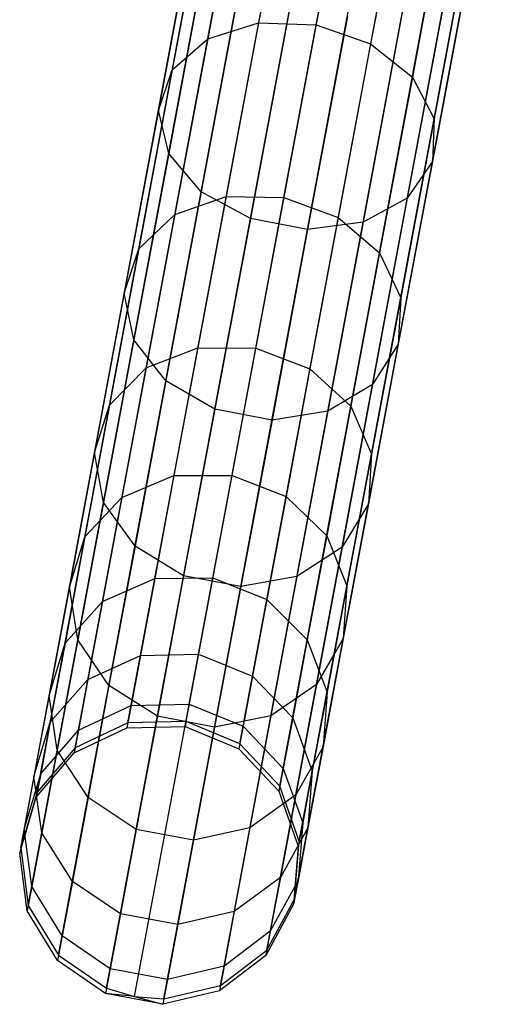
# Model space of a CAD drawing. Extents: x -189 to 189, y -189 to 189.
# Tile 53 of 256: x -35.6 to -32.19, y -186.27 to -179.25. Entities that reach past the tile are written whole.
import ezdxf

# ---------------------------------------------------------------- set-up
doc = ezdxf.new("R2010")
doc.units = 0
doc.header["$LTSCALE"] = 25.4
doc.layers.get('0').update_dxf_attribs({"linetype": 'CONTINUOUS'})

# ---------------------------------------------------------------- blocks, each defined once
blk = doc.blocks.new('CAMELEON-KENAI-C-12244_STL')
at = {"color": 0}
for p, q in [((-34.8263, -184.2637, -30.8314), (-33.4129, -176.7027, -140.8314)), ((-34.8263, -184.2637, -30.8314), (-33.4129, -176.7027, -140.8314)), ((-34.4107, -184.2536, -30.8254), (-32.9973, -176.6927, -140.8254)), ((-34.4107, -184.2536, -30.8254), (-32.9973, -176.6927, -140.8254)), ((-34.0267, -184.4132, -30.8314), (-32.6133, -176.8522, -140.8314)), ((-34.0267, -184.4132, -30.8314), (-32.6133, -176.8522, -140.8314)), ((-35.2018, -184.4415, -30.8485), (-33.7884, -176.8806, -140.8484)), ((-35.2018, -184.4415, -30.8485), (-33.7884, -176.8806, -140.8484)), ((-33.7408, -184.7146, -30.8485), (-32.3274, -177.1537, -140.8484)), ((-33.7408, -184.7146, -30.8485), (-32.3274, -177.1537, -140.8484)), ((-35.4722, -184.7565, -30.8736), (-34.0588, -177.1955, -140.8736)), ((-35.4722, -184.7565, -30.8736), (-34.0588, -177.1955, -140.8736)), ((-33.6025, -185.106, -30.8736), (-32.1891, -177.545, -140.8736)), ((-33.6025, -185.106, -30.8736), (-32.1891, -177.545, -140.8736)), ((-35.5907, -185.154, -30.9024), (-34.1773, -177.593, -140.9024)), ((-35.5907, -185.154, -30.9024), (-34.1773, -177.593, -140.9024)), ((-33.6344, -177.8874, -15.1226), (-33.8927, -179.2692, -16.4831)), ((-33.6344, -177.8874, -15.1226), (-33.8927, -179.2692, -16.4831)), ((-33.4813, -179.2818, -16.542), (-33.2242, -177.9063, -15.1878)), ((-33.4813, -179.2818, -16.542), (-33.2242, -177.9063, -15.1878)), ((-33.9946, -177.9836, -14.9385), (-34.2562, -179.3831, -16.3164)), ((-33.9946, -177.9836, -14.9385), (-34.2562, -179.3831, -16.3164)), ((-33.6356, -185.5195, -30.9024), (-32.2222, -177.9585, -140.9024)), ((-33.6356, -185.5195, -30.9024), (-32.2222, -177.9585, -140.9024)), ((-35.5369, -185.5654, -30.93), (-34.1235, -178.0044, -140.93)), ((-35.5369, -185.5654, -30.93), (-34.1235, -178.0044, -140.93)), ((-32.8348, -178.0369, -15.1226), (-33.0931, -179.4187, -16.4831)), ((-32.8348, -178.0369, -15.1226), (-33.0931, -179.4187, -16.4831)), ((-34.2425, -178.1782, -14.6672), (-34.509, -179.6038, -16.0708)), ((-34.2425, -178.1782, -14.6672), (-34.509, -179.6038, -16.0708)), ((-32.5336, -178.2567, -14.9385), (-32.7953, -179.6562, -16.3164)), ((-32.5336, -178.2567, -14.9385), (-32.7953, -179.6562, -16.3164)), ((-33.8344, -185.8837, -30.93), (-32.421, -178.3227, -140.93)), ((-33.8344, -185.8837, -30.93), (-32.421, -178.3227, -140.93)), ((-35.3201, -185.9195, -30.9516), (-33.9067, -178.3586, -140.9516)), ((-35.3201, -185.9195, -30.9516), (-33.9067, -178.3586, -140.9516)), ((-34.3352, -178.4376, -14.3557), (-34.6073, -179.8931, -15.7887)), ((-34.3352, -178.4376, -14.3557), (-34.6073, -179.8931, -15.7887)), ((-32.3728, -178.5277, -14.6672), (-32.6393, -179.9533, -16.0708)), ((-32.3728, -178.5277, -14.6672), (-32.6393, -179.9533, -16.0708)), ((-34.9777, -186.1552, -30.9634), (-33.5643, -178.5942, -140.9634)), ((-34.9777, -186.1552, -30.9634), (-33.5643, -178.5942, -140.9634)), ((-34.1645, -186.1355, -30.9516), (-32.7511, -178.5746, -140.9516)), ((-34.1645, -186.1355, -30.9516), (-32.7511, -178.5746, -140.9516)), ((-34.7773, -186.2148, -30.9649), (-33.3639, -178.6538, -140.9649)), ((-34.7773, -186.2148, -30.9649), (-33.3639, -178.6538, -140.9649)), ((-34.5689, -186.2316, -30.9634), (-33.1555, -178.6706, -140.9634)), ((-34.5689, -186.2316, -30.9634), (-33.1555, -178.6706, -140.9634)), ((-34.2567, -178.7169, -14.0578), (-34.5341, -180.201, -15.519)), ((-34.2567, -178.7169, -14.0578), (-34.5341, -180.201, -15.519)), ((-32.38, -178.8031, -14.3557), (-32.6521, -180.2586, -15.7887)), ((-32.38, -178.8031, -14.3557), (-32.6521, -180.2586, -15.7887)), ((-34.0206, -178.9678, -13.8251), (-34.3022, -180.4743, -15.3083)), ((-34.0206, -178.9678, -13.8251), (-34.3022, -180.4743, -15.3083)), ((-32.5541, -179.0351, -14.0578), (-32.8316, -180.5193, -15.519)), ((-32.5541, -179.0351, -14.0578), (-32.8316, -180.5193, -15.519)), ((-33.6676, -179.1469, -13.6976), (-33.9515, -180.6657, -15.1929)), ((-33.6676, -179.1469, -13.6976), (-33.9515, -180.6657, -15.1929)), ((-32.865, -179.1838, -13.8251), (-33.1466, -180.6903, -15.3083)), ((-32.865, -179.1838, -13.8251), (-33.1466, -180.6903, -15.3083)), ((-33.2588, -179.2233, -13.6976), (-33.5427, -180.7421, -15.1929)), ((-33.2588, -179.2233, -13.6976), (-33.5427, -180.7421, -15.1929)), ((-34.2562, -179.3831, -16.3164), (-33.8927, -179.2692, -16.4831)), ((-34.2562, -179.3831, -16.3164), (-33.8927, -179.2692, -16.4831)), ((-33.8927, -179.2692, -16.4831), (-34.1241, -180.5068, -17.9803)), ((-33.8927, -179.2692, -16.4831), (-34.1241, -180.5068, -17.9803)), ((-33.8927, -179.2692, -16.4831), (-33.4813, -179.2818, -16.542)), ((-33.8927, -179.2692, -16.4831), (-33.4813, -179.2818, -16.542)), ((-33.7116, -180.5138, -18.0324), (-33.4813, -179.2818, -16.542)), ((-33.7116, -180.5138, -18.0324), (-33.4813, -179.2818, -16.542)), ((-33.4813, -179.2818, -16.542), (-33.0931, -179.4187, -16.4831)), ((-33.4813, -179.2818, -16.542), (-33.0931, -179.4187, -16.4831)), ((-34.509, -179.6038, -16.0708), (-34.2562, -179.3831, -16.3164)), ((-34.509, -179.6038, -16.0708), (-34.2562, -179.3831, -16.3164)), ((-34.2562, -179.3831, -16.3164), (-34.4906, -180.6366, -17.8327)), ((-34.2562, -179.3831, -16.3164), (-34.4906, -180.6366, -17.8327)), ((-33.0931, -179.4187, -16.4831), (-33.3244, -180.6563, -17.9803)), ((-33.0931, -179.4187, -16.4831), (-33.3244, -180.6563, -17.9803)), ((-33.0931, -179.4187, -16.4831), (-32.7953, -179.6562, -16.3164)), ((-33.0931, -179.4187, -16.4831), (-32.7953, -179.6562, -16.3164)), ((-34.509, -179.6038, -16.0708), (-34.7477, -180.8806, -17.6154)), ((-34.509, -179.6038, -16.0708), (-34.7477, -180.8806, -17.6154)), ((-34.6073, -179.8931, -15.7887), (-34.509, -179.6038, -16.0708)), ((-34.6073, -179.8931, -15.7887), (-34.509, -179.6038, -16.0708)), ((-32.7953, -179.6562, -16.3164), (-33.0296, -180.9097, -17.8327)), ((-32.7953, -179.6562, -16.3164), (-33.0296, -180.9097, -17.8327)), ((-32.7953, -179.6562, -16.3164), (-32.6393, -179.9533, -16.0708)), ((-32.7953, -179.6562, -16.3164), (-32.6393, -179.9533, -16.0708)), ((-34.6073, -179.8931, -15.7887), (-34.851, -181.1967, -17.3658)), ((-34.6073, -179.8931, -15.7887), (-34.851, -181.1967, -17.3658)), ((-34.5341, -180.201, -15.519), (-34.6073, -179.8931, -15.7887)), ((-34.5341, -180.201, -15.519), (-34.6073, -179.8931, -15.7887)), ((-32.6393, -179.9533, -16.0708), (-32.878, -181.2301, -17.6154)), ((-32.6393, -179.9533, -16.0708), (-32.878, -181.2301, -17.6154)), ((-32.6393, -179.9533, -16.0708), (-32.6521, -180.2586, -15.7887)), ((-32.6393, -179.9533, -16.0708), (-32.6521, -180.2586, -15.7887)), ((-34.5341, -180.201, -15.519), (-34.7826, -181.5303, -17.1271)), ((-34.5341, -180.201, -15.519), (-34.7826, -181.5303, -17.1271)), ((-34.3022, -180.4743, -15.3083), (-34.5341, -180.201, -15.519)), ((-34.3022, -180.4743, -15.3083), (-34.5341, -180.201, -15.519)), ((-32.6521, -180.2586, -15.7887), (-32.8958, -181.5622, -17.3658)), ((-32.6521, -180.2586, -15.7887), (-32.8958, -181.5622, -17.3658)), ((-32.6521, -180.2586, -15.7887), (-32.8316, -180.5193, -15.519)), ((-32.6521, -180.2586, -15.7887), (-32.8316, -180.5193, -15.519)), ((-34.3022, -180.4743, -15.3083), (-34.5544, -181.8236, -16.9406)), ((-34.3022, -180.4743, -15.3083), (-34.5544, -181.8236, -16.9406)), ((-34.4906, -180.6366, -17.8327), (-34.1241, -180.5068, -17.9803)), ((-34.4906, -180.6366, -17.8327), (-34.1241, -180.5068, -17.9803)), ((-34.1241, -180.5068, -17.9803), (-34.326, -181.5873, -19.5985)), ((-34.1241, -180.5068, -17.9803), (-34.326, -181.5873, -19.5985)), ((-33.9515, -180.6657, -15.1929), (-34.3022, -180.4743, -15.3083)), ((-33.9515, -180.6657, -15.1929), (-34.3022, -180.4743, -15.3083)), ((-34.1241, -180.5068, -17.9803), (-33.7116, -180.5138, -18.0324)), ((-34.1241, -180.5068, -17.9803), (-33.7116, -180.5138, -18.0324)), ((-33.9127, -181.5894, -19.6433), (-33.7116, -180.5138, -18.0324)), ((-33.9127, -181.5894, -19.6433), (-33.7116, -180.5138, -18.0324)), ((-33.7116, -180.5138, -18.0324), (-33.3244, -180.6563, -17.9803)), ((-33.7116, -180.5138, -18.0324), (-33.3244, -180.6563, -17.9803)), ((-32.8316, -180.5193, -15.519), (-33.1466, -180.6903, -15.3083)), ((-32.8316, -180.5193, -15.519), (-33.1466, -180.6903, -15.3083)), ((-32.8316, -180.5193, -15.519), (-33.0801, -181.8486, -17.1271)), ((-32.8316, -180.5193, -15.519), (-33.0801, -181.8486, -17.1271)), ((-34.7477, -180.8806, -17.6154), (-34.4906, -180.6366, -17.8327)), ((-34.7477, -180.8806, -17.6154), (-34.4906, -180.6366, -17.8327)), ((-34.4906, -180.6366, -17.8327), (-34.6951, -181.7309, -19.4717)), ((-34.4906, -180.6366, -17.8327), (-34.6951, -181.7309, -19.4717)), ((-33.9515, -180.6657, -15.1929), (-34.2058, -182.026, -16.8385)), ((-33.9515, -180.6657, -15.1929), (-34.2058, -182.026, -16.8385)), ((-33.5427, -180.7421, -15.1929), (-33.9515, -180.6657, -15.1929)), ((-33.5427, -180.7421, -15.1929), (-33.9515, -180.6657, -15.1929)), ((-33.3244, -180.6563, -17.9803), (-33.5264, -181.7368, -19.5985)), ((-33.3244, -180.6563, -17.9803), (-33.5264, -181.7368, -19.5985)), ((-33.3244, -180.6563, -17.9803), (-33.0296, -180.9097, -17.8327)), ((-33.3244, -180.6563, -17.9803), (-33.0296, -180.9097, -17.8327)), ((-33.1466, -180.6903, -15.3083), (-33.5427, -180.7421, -15.1929)), ((-33.1466, -180.6903, -15.3083), (-33.5427, -180.7421, -15.1929)), ((-33.1466, -180.6903, -15.3083), (-33.3988, -182.0396, -16.9406)), ((-33.1466, -180.6903, -15.3083), (-33.3988, -182.0396, -16.9406)), ((-33.5427, -180.7421, -15.1929), (-33.797, -182.1024, -16.8385)), ((-33.5427, -180.7421, -15.1929), (-33.797, -182.1024, -16.8385)), ((-34.7477, -180.8806, -17.6154), (-34.9561, -181.9953, -19.2848)), ((-34.7477, -180.8806, -17.6154), (-34.9561, -181.9953, -19.2848)), ((-34.851, -181.1967, -17.3658), (-34.7477, -180.8806, -17.6154)), ((-34.851, -181.1967, -17.3658), (-34.7477, -180.8806, -17.6154)), ((-33.0296, -180.9097, -17.8327), (-33.2341, -182.004, -19.4717)), ((-33.0296, -180.9097, -17.8327), (-33.2341, -182.004, -19.4717)), ((-33.0296, -180.9097, -17.8327), (-32.878, -181.2301, -17.6154)), ((-33.0296, -180.9097, -17.8327), (-32.878, -181.2301, -17.6154)), ((-34.851, -181.1967, -17.3658), (-35.0638, -182.3349, -19.0703)), ((-34.851, -181.1967, -17.3658), (-35.0638, -182.3349, -19.0703)), ((-34.7826, -181.5303, -17.1271), (-34.851, -181.1967, -17.3658)), ((-34.7826, -181.5303, -17.1271), (-34.851, -181.1967, -17.3658)), ((-32.878, -181.2301, -17.6154), (-33.0863, -182.3448, -19.2848)), ((-32.878, -181.2301, -17.6154), (-33.0863, -182.3448, -19.2848)), ((-32.878, -181.2301, -17.6154), (-32.8958, -181.5622, -17.3658)), ((-32.878, -181.2301, -17.6154), (-32.8958, -181.5622, -17.3658)), ((-34.7826, -181.5303, -17.1271), (-34.9996, -182.6908, -18.8651)), ((-34.7826, -181.5303, -17.1271), (-34.9996, -182.6908, -18.8651)), ((-34.5544, -181.8236, -16.9406), (-34.7826, -181.5303, -17.1271)), ((-34.5544, -181.8236, -16.9406), (-34.7826, -181.5303, -17.1271)), ((-32.8958, -181.5622, -17.3658), (-33.1086, -182.7003, -19.0703)), ((-32.8958, -181.5622, -17.3658), (-33.1086, -182.7003, -19.0703)), ((-32.8958, -181.5622, -17.3658), (-33.0801, -181.8486, -17.1271)), ((-32.8958, -181.5622, -17.3658), (-33.0801, -181.8486, -17.1271)), ((-34.6951, -181.7309, -19.4717), (-34.326, -181.5873, -19.5985)), ((-34.6951, -181.7309, -19.4717), (-34.326, -181.5873, -19.5985)), ((-34.326, -181.5873, -19.5985), (-34.4965, -182.4993, -21.3207)), ((-34.326, -181.5873, -19.5985), (-34.4965, -182.4993, -21.3207)), ((-34.326, -181.5873, -19.5985), (-33.9127, -181.5894, -19.6433)), ((-34.326, -181.5873, -19.5985), (-33.9127, -181.5894, -19.6433)), ((-34.0824, -182.4973, -21.3577), (-33.9127, -181.5894, -19.6433)), ((-34.0824, -182.4973, -21.3577), (-33.9127, -181.5894, -19.6433)), ((-33.9127, -181.5894, -19.6433), (-33.5264, -181.7368, -19.5985)), ((-33.9127, -181.5894, -19.6433), (-33.5264, -181.7368, -19.5985)), ((-34.9561, -181.9953, -19.2848), (-34.6951, -181.7309, -19.4717)), ((-34.9561, -181.9953, -19.2848), (-34.6951, -181.7309, -19.4717)), ((-34.6951, -181.7309, -19.4717), (-34.8678, -182.6546, -21.2159)), ((-34.6951, -181.7309, -19.4717), (-34.8678, -182.6546, -21.2159)), ((-33.5264, -181.7368, -19.5985), (-33.6969, -182.6488, -21.3207)), ((-33.5264, -181.7368, -19.5985), (-33.6969, -182.6488, -21.3207)), ((-33.5264, -181.7368, -19.5985), (-33.2341, -182.004, -19.4717)), ((-33.5264, -181.7368, -19.5985), (-33.2341, -182.004, -19.4717)), ((-34.5544, -181.8236, -16.9406), (-34.7746, -183.0016, -18.7048)), ((-34.5544, -181.8236, -16.9406), (-34.7746, -183.0016, -18.7048)), ((-34.2058, -182.026, -16.8385), (-34.5544, -181.8236, -16.9406)), ((-34.2058, -182.026, -16.8385), (-34.5544, -181.8236, -16.9406)), ((-33.0801, -181.8486, -17.1271), (-33.3988, -182.0396, -16.9406)), ((-33.0801, -181.8486, -17.1271), (-33.3988, -182.0396, -16.9406)), ((-33.0801, -181.8486, -17.1271), (-33.297, -183.0091, -18.8651)), ((-33.0801, -181.8486, -17.1271), (-33.297, -183.0091, -18.8651)), ((-34.9561, -181.9953, -19.2848), (-35.1319, -182.9362, -21.0616)), ((-34.9561, -181.9953, -19.2848), (-35.1319, -182.9362, -21.0616)), ((-35.0638, -182.3349, -19.0703), (-34.9561, -181.9953, -19.2848)), ((-35.0638, -182.3349, -19.0703), (-34.9561, -181.9953, -19.2848)), ((-33.2341, -182.004, -19.4717), (-33.4068, -182.9277, -21.2159)), ((-33.2341, -182.004, -19.4717), (-33.4068, -182.9277, -21.2159)), ((-33.2341, -182.004, -19.4717), (-33.0863, -182.3448, -19.2848)), ((-33.2341, -182.004, -19.4717), (-33.0863, -182.3448, -19.2848)), ((-34.2058, -182.026, -16.8385), (-34.4278, -183.2135, -18.6171)), ((-34.2058, -182.026, -16.8385), (-34.4278, -183.2135, -18.6171)), ((-33.797, -182.1024, -16.8385), (-34.2058, -182.026, -16.8385)), ((-33.797, -182.1024, -16.8385), (-34.2058, -182.026, -16.8385)), ((-33.3988, -182.0396, -16.9406), (-33.797, -182.1024, -16.8385)), ((-33.3988, -182.0396, -16.9406), (-33.797, -182.1024, -16.8385)), ((-33.3988, -182.0396, -16.9406), (-33.6191, -183.2176, -18.7048)), ((-33.3988, -182.0396, -16.9406), (-33.6191, -183.2176, -18.7048)), ((-33.797, -182.1024, -16.8385), (-34.019, -183.29, -18.6171)), ((-33.797, -182.1024, -16.8385), (-34.019, -183.29, -18.6171)), ((-35.0638, -182.3349, -19.0703), (-35.2433, -183.2955, -20.8844)), ((-35.0638, -182.3349, -19.0703), (-35.2433, -183.2955, -20.8844)), ((-34.9996, -182.6908, -18.8651), (-35.0638, -182.3349, -19.0703)), ((-34.9996, -182.6908, -18.8651), (-35.0638, -182.3349, -19.0703)), ((-33.0863, -182.3448, -19.2848), (-33.2622, -183.2857, -21.0616)), ((-33.0863, -182.3448, -19.2848), (-33.2622, -183.2857, -21.0616)), ((-33.0863, -182.3448, -19.2848), (-33.1086, -182.7003, -19.0703)), ((-33.0863, -182.3448, -19.2848), (-33.1086, -182.7003, -19.0703)), ((-34.8678, -182.6546, -21.2159), (-34.4965, -182.4993, -21.3207)), ((-34.8678, -182.6546, -21.2159), (-34.4965, -182.4993, -21.3207)), ((-34.4965, -182.4993, -21.3207), (-34.6337, -183.2333, -23.1288)), ((-34.4965, -182.4993, -21.3207), (-34.6337, -183.2333, -23.1288)), ((-34.4965, -182.4993, -21.3207), (-34.0824, -182.4973, -21.3577)), ((-34.4965, -182.4993, -21.3207), (-34.0824, -182.4973, -21.3577)), ((-34.2189, -183.2279, -23.1577), (-34.0824, -182.4973, -21.3577)), ((-34.2189, -183.2279, -23.1577), (-34.0824, -182.4973, -21.3577)), ((-34.0824, -182.4973, -21.3577), (-33.6969, -182.6488, -21.3207)), ((-34.0824, -182.4973, -21.3577), (-33.6969, -182.6488, -21.3207)), ((-34.9996, -182.6908, -18.8651), (-35.1827, -183.6704, -20.7149)), ((-34.9996, -182.6908, -18.8651), (-35.1827, -183.6704, -20.7149)), ((-35.1319, -182.9362, -21.0616), (-34.8678, -182.6546, -21.2159)), ((-35.1319, -182.9362, -21.0616), (-34.8678, -182.6546, -21.2159)), ((-34.8678, -182.6546, -21.2159), (-35.0067, -183.3979, -23.0472)), ((-34.8678, -182.6546, -21.2159), (-35.0067, -183.3979, -23.0472)), ((-34.7746, -183.0016, -18.7048), (-34.9996, -182.6908, -18.8651)), ((-34.7746, -183.0016, -18.7048), (-34.9996, -182.6908, -18.8651)), ((-33.6969, -182.6488, -21.3207), (-33.8341, -183.3827, -23.1288)), ((-33.6969, -182.6488, -21.3207), (-33.8341, -183.3827, -23.1288)), ((-33.6969, -182.6488, -21.3207), (-33.4068, -182.9277, -21.2159)), ((-33.6969, -182.6488, -21.3207), (-33.4068, -182.9277, -21.2159)), ((-33.1086, -182.7003, -19.0703), (-33.297, -183.0091, -18.8651)), ((-33.1086, -182.7003, -19.0703), (-33.297, -183.0091, -18.8651)), ((-33.1086, -182.7003, -19.0703), (-33.2881, -183.661, -20.8844)), ((-33.1086, -182.7003, -19.0703), (-33.2881, -183.661, -20.8844)), ((-35.1319, -182.9362, -21.0616), (-35.2735, -183.6934, -22.927)), ((-35.1319, -182.9362, -21.0616), (-35.2735, -183.6934, -22.927)), ((-35.2433, -183.2955, -20.8844), (-35.1319, -182.9362, -21.0616)), ((-35.2433, -183.2955, -20.8844), (-35.1319, -182.9362, -21.0616)), ((-33.4068, -182.9277, -21.2159), (-33.5458, -183.671, -23.0472)), ((-33.4068, -182.9277, -21.2159), (-33.5458, -183.671, -23.0472)), ((-33.4068, -182.9277, -21.2159), (-33.2622, -183.2857, -21.0616)), ((-33.4068, -182.9277, -21.2159), (-33.2622, -183.2857, -21.0616)), ((-34.7746, -183.0016, -18.7048), (-34.9605, -183.9959, -20.5825)), ((-34.7746, -183.0016, -18.7048), (-34.9605, -183.9959, -20.5825)), ((-34.4278, -183.2135, -18.6171), (-34.7746, -183.0016, -18.7048)), ((-34.4278, -183.2135, -18.6171), (-34.7746, -183.0016, -18.7048)), ((-33.297, -183.0091, -18.8651), (-33.6191, -183.2176, -18.7048)), ((-33.297, -183.0091, -18.8651), (-33.6191, -183.2176, -18.7048)), ((-33.297, -183.0091, -18.8651), (-33.4801, -183.9886, -20.7149)), ((-33.297, -183.0091, -18.8651), (-33.4801, -183.9886, -20.7149)), ((-35.0067, -183.3979, -23.0472), (-34.6337, -183.2333, -23.1288)), ((-35.0067, -183.3979, -23.0472), (-34.6337, -183.2333, -23.1288)), ((-34.6337, -183.2333, -23.1288), (-34.7362, -183.7814, -25.0039)), ((-34.6337, -183.2333, -23.1288), (-34.7362, -183.7814, -25.0039)), ((-34.6337, -183.2333, -23.1288), (-34.2189, -183.2279, -23.1577)), ((-34.6337, -183.2333, -23.1288), (-34.2189, -183.2279, -23.1577)), ((-34.4278, -183.2135, -18.6171), (-34.6152, -184.2159, -20.51)), ((-34.4278, -183.2135, -18.6171), (-34.6152, -184.2159, -20.51)), ((-34.019, -183.29, -18.6171), (-34.4278, -183.2135, -18.6171)), ((-34.019, -183.29, -18.6171), (-34.4278, -183.2135, -18.6171)), ((-34.3209, -183.7736, -25.0242), (-34.2189, -183.2279, -23.1577)), ((-34.3209, -183.7736, -25.0242), (-34.2189, -183.2279, -23.1577)), ((-34.2189, -183.2279, -23.1577), (-33.8341, -183.3827, -23.1288)), ((-34.2189, -183.2279, -23.1577), (-33.8341, -183.3827, -23.1288)), ((-33.6191, -183.2176, -18.7048), (-34.019, -183.29, -18.6171)), ((-33.6191, -183.2176, -18.7048), (-34.019, -183.29, -18.6171)), ((-33.6191, -183.2176, -18.7048), (-33.8049, -184.2119, -20.5825)), ((-33.6191, -183.2176, -18.7048), (-33.8049, -184.2119, -20.5825)), ((-35.2433, -183.2955, -20.8844), (-35.3878, -184.0686, -22.789)), ((-35.2433, -183.2955, -20.8844), (-35.3878, -184.0686, -22.789)), ((-35.1827, -183.6704, -20.7149), (-35.2433, -183.2955, -20.8844)), ((-35.1827, -183.6704, -20.7149), (-35.2433, -183.2955, -20.8844)), ((-34.019, -183.29, -18.6171), (-34.2064, -184.2924, -20.51)), ((-34.019, -183.29, -18.6171), (-34.2064, -184.2924, -20.51)), ((-33.2622, -183.2857, -21.0616), (-33.4038, -184.0429, -22.927)), ((-33.2622, -183.2857, -21.0616), (-33.4038, -184.0429, -22.927)), ((-33.2622, -183.2857, -21.0616), (-33.2881, -183.661, -20.8844)), ((-33.2622, -183.2857, -21.0616), (-33.2881, -183.661, -20.8844)), ((-35.2735, -183.6934, -22.927), (-35.0067, -183.3979, -23.0472)), ((-35.2735, -183.6934, -22.927), (-35.0067, -183.3979, -23.0472)), ((-35.0067, -183.3979, -23.0472), (-35.1105, -183.9531, -24.9463)), ((-35.0067, -183.3979, -23.0472), (-35.1105, -183.9531, -24.9463)), ((-33.8341, -183.3827, -23.1288), (-33.9366, -183.9309, -25.0039)), ((-33.8341, -183.3827, -23.1288), (-33.9366, -183.9309, -25.0039)), ((-33.8341, -183.3827, -23.1288), (-33.5458, -183.671, -23.0472)), ((-33.8341, -183.3827, -23.1288), (-33.5458, -183.671, -23.0472)), ((-35.1827, -183.6704, -20.7149), (-35.33, -184.4586, -22.657)), ((-35.1827, -183.6704, -20.7149), (-35.33, -184.4586, -22.657)), ((-34.9605, -183.9959, -20.5825), (-35.1827, -183.6704, -20.7149)), ((-34.9605, -183.9959, -20.5825), (-35.1827, -183.6704, -20.7149)), ((-33.5458, -183.671, -23.0472), (-33.6495, -184.2262, -24.9463)), ((-33.5458, -183.671, -23.0472), (-33.6495, -184.2262, -24.9463)), ((-33.5458, -183.671, -23.0472), (-33.4038, -184.0429, -22.927)), ((-33.5458, -183.671, -23.0472), (-33.4038, -184.0429, -22.927)), ((-33.2881, -183.661, -20.8844), (-33.4801, -183.9886, -20.7149)), ((-33.2881, -183.661, -20.8844), (-33.4801, -183.9886, -20.7149)), ((-33.2881, -183.661, -20.8844), (-33.4327, -184.4341, -22.789)), ((-33.2881, -183.661, -20.8844), (-33.4327, -184.4341, -22.789)), ((-35.3878, -184.0686, -22.789), (-35.2735, -183.6934, -22.927)), ((-35.3878, -184.0686, -22.789), (-35.2735, -183.6934, -22.927)), ((-35.2735, -183.6934, -22.927), (-35.3792, -184.2589, -24.8615)), ((-35.2735, -183.6934, -22.927), (-35.3792, -184.2589, -24.8615)), ((-35.1105, -183.9531, -24.9463), (-34.7362, -183.7814, -25.0039)), ((-35.1105, -183.9531, -24.9463), (-34.7362, -183.7814, -25.0039)), ((-34.7362, -183.7814, -25.0039), (-34.8029, -184.138, -26.9262)), ((-34.7362, -183.7814, -25.0039), (-34.8029, -184.138, -26.9262)), ((-34.7362, -183.7814, -25.0039), (-34.3209, -183.7736, -25.0242)), ((-34.7362, -183.7814, -25.0039), (-34.3209, -183.7736, -25.0242)), ((-34.3873, -184.1286, -26.9378), (-34.3209, -183.7736, -25.0242)), ((-34.3873, -184.1286, -26.9378), (-34.3209, -183.7736, -25.0242)), ((-34.3209, -183.7736, -25.0242), (-33.9366, -183.9309, -25.0039)), ((-34.3209, -183.7736, -25.0242), (-33.9366, -183.9309, -25.0039)), ((-35.3792, -184.2589, -24.8615), (-35.1105, -183.9531, -24.9463)), ((-35.3792, -184.2589, -24.8615), (-35.1105, -183.9531, -24.9463)), ((-35.1105, -183.9531, -24.9463), (-35.178, -184.3143, -26.8932)), ((-35.1105, -183.9531, -24.9463), (-35.178, -184.3143, -26.8932)), ((-33.9366, -183.9309, -25.0039), (-34.0032, -184.2875, -26.9262)), ((-33.9366, -183.9309, -25.0039), (-34.0032, -184.2875, -26.9262)), ((-33.9366, -183.9309, -25.0039), (-33.6495, -184.2262, -24.9463)), ((-33.9366, -183.9309, -25.0039), (-33.6495, -184.2262, -24.9463)), ((-34.9605, -183.9959, -20.5825), (-35.1101, -184.7961, -22.5538)), ((-34.9605, -183.9959, -20.5825), (-35.1101, -184.7961, -22.5538)), ((-34.6152, -184.2159, -20.51), (-34.9605, -183.9959, -20.5825)), ((-34.6152, -184.2159, -20.51), (-34.9605, -183.9959, -20.5825)), ((-33.4801, -183.9886, -20.7149), (-33.8049, -184.2119, -20.5825)), ((-33.4801, -183.9886, -20.7149), (-33.8049, -184.2119, -20.5825)), ((-33.4801, -183.9886, -20.7149), (-33.6275, -184.7769, -22.657)), ((-33.4801, -183.9886, -20.7149), (-33.6275, -184.7769, -22.657)), ((-35.3878, -184.0686, -22.789), (-35.4958, -184.646, -24.7641)), ((-35.3878, -184.0686, -22.789), (-35.4958, -184.646, -24.7641)), ((-35.33, -184.4586, -22.657), (-35.3878, -184.0686, -22.789)), ((-35.33, -184.4586, -22.657), (-35.3878, -184.0686, -22.789)), ((-33.4038, -184.0429, -22.927), (-33.5095, -184.6084, -24.8615)), ((-33.4038, -184.0429, -22.927), (-33.5095, -184.6084, -24.8615)), ((-33.4038, -184.0429, -22.927), (-33.4327, -184.4341, -22.789)), ((-33.4038, -184.0429, -22.927), (-33.4327, -184.4341, -22.789)), ((-35.178, -184.3143, -26.8932), (-34.8029, -184.138, -26.9262)), ((-35.178, -184.3143, -26.8932), (-34.8029, -184.138, -26.9262)), ((-34.8029, -184.138, -26.9262), (-34.833, -184.2993, -28.8755)), ((-34.8029, -184.138, -26.9262), (-34.833, -184.2993, -28.8755)), ((-34.8029, -184.138, -26.9262), (-34.3873, -184.1286, -26.9378)), ((-34.8029, -184.138, -26.9262), (-34.3873, -184.1286, -26.9378)), ((-34.4173, -184.2891, -28.8783), (-34.3873, -184.1286, -26.9378)), ((-34.4173, -184.2891, -28.8783), (-34.3873, -184.1286, -26.9378)), ((-34.3873, -184.1286, -26.9378), (-34.0032, -184.2875, -26.9262)), ((-34.3873, -184.1286, -26.9378), (-34.0032, -184.2875, -26.9262)), ((-34.6152, -184.2159, -20.51), (-34.7659, -185.0226, -22.4974)), ((-34.6152, -184.2159, -20.51), (-34.7659, -185.0226, -22.4974)), ((-34.2064, -184.2924, -20.51), (-34.6152, -184.2159, -20.51)), ((-34.2064, -184.2924, -20.51), (-34.6152, -184.2159, -20.51)), ((-33.8049, -184.2119, -20.5825), (-34.2064, -184.2924, -20.51)), ((-33.8049, -184.2119, -20.5825), (-34.2064, -184.2924, -20.51)), ((-33.8049, -184.2119, -20.5825), (-33.9545, -185.0121, -22.5538)), ((-33.8049, -184.2119, -20.5825), (-33.9545, -185.0121, -22.5538)), ((-33.6495, -184.2262, -24.9463), (-33.717, -184.5874, -26.8932)), ((-33.6495, -184.2262, -24.9463), (-33.717, -184.5874, -26.8932)), ((-33.6495, -184.2262, -24.9463), (-33.5095, -184.6084, -24.8615)), ((-33.6495, -184.2262, -24.9463), (-33.5095, -184.6084, -24.8615)), ((-35.4958, -184.646, -24.7641), (-35.3792, -184.2589, -24.8615)), ((-35.4958, -184.646, -24.7641), (-35.3792, -184.2589, -24.8615)), ((-35.3792, -184.2589, -24.8615), (-35.448, -184.6268, -26.8446)), ((-35.3792, -184.2589, -24.8615), (-35.448, -184.6268, -26.8446)), ((-35.448, -184.6268, -26.8446), (-35.178, -184.3143, -26.8932)), ((-35.448, -184.6268, -26.8446), (-35.178, -184.3143, -26.8932)), ((-35.2086, -184.4776, -28.8675), (-34.833, -184.2993, -28.8755)), ((-35.2086, -184.4776, -28.8675), (-34.833, -184.2993, -28.8755)), ((-35.178, -184.3143, -26.8932), (-35.2086, -184.4776, -28.8675)), ((-35.178, -184.3143, -26.8932), (-35.2086, -184.4776, -28.8675)), ((-34.8263, -184.2637, -30.8314), (-35.2018, -184.4415, -30.8485)), ((-34.8263, -184.2637, -30.8314), (-35.2018, -184.4415, -30.8485)), ((-34.8263, -184.2637, -30.8314), (-34.833, -184.2993, -28.8755)), ((-34.8263, -184.2637, -30.8314), (-34.833, -184.2993, -28.8755)), ((-34.833, -184.2993, -28.8755), (-34.4173, -184.2891, -28.8783)), ((-34.833, -184.2993, -28.8755), (-34.4173, -184.2891, -28.8783)), ((-34.4107, -184.2536, -30.8254), (-34.8263, -184.2637, -30.8314)), ((-34.4107, -184.2536, -30.8254), (-34.8263, -184.2637, -30.8314)), ((-34.4107, -184.2536, -30.8254), (-34.4173, -184.2891, -28.8783)), ((-34.4107, -184.2536, -30.8254), (-34.4173, -184.2891, -28.8783)), ((-34.4173, -184.2891, -28.8783), (-34.0334, -184.4488, -28.8755)), ((-34.4173, -184.2891, -28.8783), (-34.0334, -184.4488, -28.8755)), ((-34.0267, -184.4132, -30.8314), (-34.4107, -184.2536, -30.8254)), ((-34.0267, -184.4132, -30.8314), (-34.4107, -184.2536, -30.8254)), ((-34.2064, -184.2924, -20.51), (-34.3572, -185.099, -22.4974)), ((-34.2064, -184.2924, -20.51), (-34.3572, -185.099, -22.4974)), ((-34.0032, -184.2875, -26.9262), (-34.0334, -184.4488, -28.8755)), ((-34.0032, -184.2875, -26.9262), (-34.0334, -184.4488, -28.8755)), ((-34.0032, -184.2875, -26.9262), (-33.717, -184.5874, -26.8932)), ((-34.0032, -184.2875, -26.9262), (-33.717, -184.5874, -26.8932)), ((-35.2018, -184.4415, -30.8485), (-35.4722, -184.7565, -30.8736)), ((-35.2018, -184.4415, -30.8485), (-35.4722, -184.7565, -30.8736)), ((-35.33, -184.4586, -22.657), (-35.4401, -185.0474, -24.6709)), ((-35.33, -184.4586, -22.657), (-35.4401, -185.0474, -24.6709)), ((-35.1101, -184.7961, -22.5538), (-35.33, -184.4586, -22.657)), ((-35.1101, -184.7961, -22.5538), (-35.33, -184.4586, -22.657)), ((-35.2018, -184.4415, -30.8485), (-35.2086, -184.4776, -28.8675)), ((-35.2018, -184.4415, -30.8485), (-35.2086, -184.4776, -28.8675)), ((-34.0267, -184.4132, -30.8314), (-34.0334, -184.4488, -28.8755)), ((-34.0267, -184.4132, -30.8314), (-34.0334, -184.4488, -28.8755)), ((-34.0334, -184.4488, -28.8755), (-33.7476, -184.7507, -28.8675)), ((-34.0334, -184.4488, -28.8755), (-33.7476, -184.7507, -28.8675)), ((-33.7408, -184.7146, -30.8485), (-34.0267, -184.4132, -30.8314)), ((-33.7408, -184.7146, -30.8485), (-34.0267, -184.4132, -30.8314)), ((-33.4327, -184.4341, -22.789), (-33.6275, -184.7769, -22.657)), ((-33.4327, -184.4341, -22.789), (-33.6275, -184.7769, -22.657)), ((-33.4327, -184.4341, -22.789), (-33.5406, -185.0115, -24.7641)), ((-33.4327, -184.4341, -22.789), (-33.5406, -185.0115, -24.7641)), ((-35.4791, -184.7932, -28.8557), (-35.2086, -184.4776, -28.8675)), ((-35.4791, -184.7932, -28.8557), (-35.2086, -184.4776, -28.8675)), ((-33.717, -184.5874, -26.8932), (-33.7476, -184.7507, -28.8675)), ((-33.717, -184.5874, -26.8932), (-33.7476, -184.7507, -28.8675)), ((-33.717, -184.5874, -26.8932), (-33.5782, -184.9763, -26.8446)), ((-33.717, -184.5874, -26.8932), (-33.5782, -184.9763, -26.8446)), ((-35.566, -185.0216, -26.7889), (-35.448, -184.6268, -26.8446)), ((-35.566, -185.0216, -26.7889), (-35.448, -184.6268, -26.8446)), ((-35.4958, -184.646, -24.7641), (-35.566, -185.0216, -26.7889)), ((-35.4958, -184.646, -24.7641), (-35.566, -185.0216, -26.7889)), ((-35.4401, -185.0474, -24.6709), (-35.4958, -184.646, -24.7641)), ((-35.4401, -185.0474, -24.6709), (-35.4958, -184.646, -24.7641)), ((-35.448, -184.6268, -26.8446), (-35.4791, -184.7932, -28.8557)), ((-35.448, -184.6268, -26.8446), (-35.4791, -184.7932, -28.8557)), ((-33.5095, -184.6084, -24.8615), (-33.5782, -184.9763, -26.8446)), ((-33.5095, -184.6084, -24.8615), (-33.5782, -184.9763, -26.8446)), ((-33.5095, -184.6084, -24.8615), (-33.5406, -185.0115, -24.7641)), ((-33.5095, -184.6084, -24.8615), (-33.5406, -185.0115, -24.7641)), ((-33.7408, -184.7146, -30.8485), (-33.7476, -184.7507, -28.8675)), ((-33.7408, -184.7146, -30.8485), (-33.7476, -184.7507, -28.8675)), ((-33.6025, -185.106, -30.8736), (-33.7408, -184.7146, -30.8485)), ((-33.6025, -185.106, -30.8736), (-33.7408, -184.7146, -30.8485)), ((-35.5978, -185.1915, -28.8422), (-35.4791, -184.7932, -28.8557)), ((-35.5978, -185.1915, -28.8422), (-35.4791, -184.7932, -28.8557)), ((-35.4722, -184.7565, -30.8736), (-35.5907, -185.154, -30.9024)), ((-35.4722, -184.7565, -30.8736), (-35.5907, -185.154, -30.9024)), ((-35.4722, -184.7565, -30.8736), (-35.4791, -184.7932, -28.8557)), ((-35.4722, -184.7565, -30.8736), (-35.4791, -184.7932, -28.8557)), ((-35.1101, -184.7961, -22.5538), (-35.2218, -185.3937, -24.5981)), ((-35.1101, -184.7961, -22.5538), (-35.2218, -185.3937, -24.5981)), ((-34.7659, -185.0226, -22.4974), (-35.1101, -184.7961, -22.5538)), ((-34.7659, -185.0226, -22.4974), (-35.1101, -184.7961, -22.5538)), ((-33.6275, -184.7769, -22.657), (-33.9545, -185.0121, -22.5538)), ((-33.6275, -184.7769, -22.657), (-33.9545, -185.0121, -22.5538)), ((-33.7476, -184.7507, -28.8675), (-33.6094, -185.1427, -28.8557)), ((-33.7476, -184.7507, -28.8675), (-33.6094, -185.1427, -28.8557)), ((-33.6275, -184.7769, -22.657), (-33.7375, -185.3657, -24.6709)), ((-33.6275, -184.7769, -22.657), (-33.7375, -185.3657, -24.6709)), ((-35.566, -185.0216, -26.7889), (-35.5978, -185.1915, -28.8422)), ((-35.566, -185.0216, -26.7889), (-35.5978, -185.1915, -28.8422)), ((-35.5117, -185.4304, -26.7356), (-35.566, -185.0216, -26.7889)), ((-35.5117, -185.4304, -26.7356), (-35.566, -185.0216, -26.7889)), ((-34.7659, -185.0226, -22.4974), (-34.8786, -185.6251, -24.5583)), ((-34.7659, -185.0226, -22.4974), (-34.8786, -185.6251, -24.5583)), ((-34.3572, -185.099, -22.4974), (-34.7659, -185.0226, -22.4974)), ((-34.3572, -185.099, -22.4974), (-34.7659, -185.0226, -22.4974)), ((-33.9545, -185.0121, -22.5538), (-34.3572, -185.099, -22.4974)), ((-33.9545, -185.0121, -22.5538), (-34.3572, -185.099, -22.4974)), ((-33.9545, -185.0121, -22.5538), (-34.0662, -185.6097, -24.5981)), ((-33.9545, -185.0121, -22.5538), (-34.0662, -185.6097, -24.5981)), ((-33.5406, -185.0115, -24.7641), (-33.7375, -185.3657, -24.6709)), ((-33.5406, -185.0115, -24.7641), (-33.7375, -185.3657, -24.6709)), ((-33.5782, -184.9763, -26.8446), (-33.6108, -185.3871, -26.7889)), ((-33.5782, -184.9763, -26.8446), (-33.6108, -185.3871, -26.7889)), ((-33.5406, -185.0115, -24.7641), (-33.6108, -185.3871, -26.7889)), ((-33.5406, -185.0115, -24.7641), (-33.6108, -185.3871, -26.7889)), ((-33.5782, -184.9763, -26.8446), (-33.6094, -185.1427, -28.8557)), ((-33.5782, -184.9763, -26.8446), (-33.6094, -185.1427, -28.8557)), ((-35.4401, -185.0474, -24.6709), (-35.5117, -185.4304, -26.7356)), ((-35.4401, -185.0474, -24.6709), (-35.5117, -185.4304, -26.7356)), ((-35.2218, -185.3937, -24.5981), (-35.4401, -185.0474, -24.6709)), ((-35.2218, -185.3937, -24.5981), (-35.4401, -185.0474, -24.6709)), ((-35.5907, -185.154, -30.9024), (-35.5978, -185.1915, -28.8422)), ((-35.5907, -185.154, -30.9024), (-35.5978, -185.1915, -28.8422)), ((-35.5907, -185.154, -30.9024), (-35.5369, -185.5654, -30.93)), ((-35.5907, -185.154, -30.9024), (-35.5369, -185.5654, -30.93)), ((-34.3572, -185.099, -22.4974), (-34.4698, -185.7015, -24.5583)), ((-34.3572, -185.099, -22.4974), (-34.4698, -185.7015, -24.5583)), ((-33.6094, -185.1427, -28.8557), (-33.6426, -185.557, -28.8422)), ((-33.6094, -185.1427, -28.8557), (-33.6426, -185.557, -28.8422)), ((-33.6356, -185.5195, -30.9024), (-33.6025, -185.106, -30.8736)), ((-33.6356, -185.5195, -30.9024), (-33.6025, -185.106, -30.8736)), ((-33.6025, -185.106, -30.8736), (-33.6094, -185.1427, -28.8557)), ((-33.6025, -185.106, -30.8736), (-33.6094, -185.1427, -28.8557)), ((-35.5441, -185.6037, -28.8293), (-35.5978, -185.1915, -28.8422)), ((-35.5441, -185.6037, -28.8293), (-35.5978, -185.1915, -28.8422)), ((-33.7375, -185.3657, -24.6709), (-34.0662, -185.6097, -24.5981)), ((-33.7375, -185.3657, -24.6709), (-34.0662, -185.6097, -24.5981)), ((-33.7375, -185.3657, -24.6709), (-33.8091, -185.7487, -26.7356)), ((-33.7375, -185.3657, -24.6709), (-33.8091, -185.7487, -26.7356)), ((-35.5117, -185.4304, -26.7356), (-35.5441, -185.6037, -28.8293)), ((-35.5117, -185.4304, -26.7356), (-35.5441, -185.6037, -28.8293)), ((-35.2944, -185.7825, -26.6939), (-35.5117, -185.4304, -26.7356)), ((-35.2944, -185.7825, -26.6939), (-35.5117, -185.4304, -26.7356)), ((-35.2218, -185.3937, -24.5981), (-35.2944, -185.7825, -26.6939)), ((-35.2218, -185.3937, -24.5981), (-35.2944, -185.7825, -26.6939)), ((-34.8786, -185.6251, -24.5583), (-35.2218, -185.3937, -24.5981)), ((-34.8786, -185.6251, -24.5583), (-35.2218, -185.3937, -24.5981)), ((-33.6108, -185.3871, -26.7889), (-33.8091, -185.7487, -26.7356)), ((-33.6108, -185.3871, -26.7889), (-33.8091, -185.7487, -26.7356)), ((-33.6108, -185.3871, -26.7889), (-33.6426, -185.557, -28.8422)), ((-33.6108, -185.3871, -26.7889), (-33.6426, -185.557, -28.8422)), ((-35.5369, -185.5654, -30.93), (-35.5441, -185.6037, -28.8293)), ((-35.5369, -185.5654, -30.93), (-35.5441, -185.6037, -28.8293)), ((-35.5369, -185.5654, -30.93), (-35.3201, -185.9195, -30.9516)), ((-35.5369, -185.5654, -30.93), (-35.3201, -185.9195, -30.9516)), ((-33.6426, -185.557, -28.8422), (-33.8415, -185.9219, -28.8293)), ((-33.6426, -185.557, -28.8422), (-33.8415, -185.9219, -28.8293)), ((-33.8344, -185.8837, -30.93), (-33.6356, -185.5195, -30.9024)), ((-33.8344, -185.8837, -30.93), (-33.6356, -185.5195, -30.9024)), ((-33.6356, -185.5195, -30.9024), (-33.6426, -185.557, -28.8422)), ((-33.6356, -185.5195, -30.9024), (-33.6426, -185.557, -28.8422)), ((-35.3273, -185.9584, -28.8192), (-35.5441, -185.6037, -28.8293)), ((-35.3273, -185.9584, -28.8192), (-35.5441, -185.6037, -28.8293)), ((-34.8786, -185.6251, -24.5583), (-34.9518, -186.0171, -26.6711)), ((-34.8786, -185.6251, -24.5583), (-34.9518, -186.0171, -26.6711)), ((-34.4698, -185.7015, -24.5583), (-34.8786, -185.6251, -24.5583)), ((-34.4698, -185.7015, -24.5583), (-34.8786, -185.6251, -24.5583)), ((-34.0662, -185.6097, -24.5981), (-34.4698, -185.7015, -24.5583)), ((-34.0662, -185.6097, -24.5981), (-34.4698, -185.7015, -24.5583)), ((-34.0662, -185.6097, -24.5981), (-34.1389, -185.9985, -26.6939)), ((-34.0662, -185.6097, -24.5981), (-34.1389, -185.9985, -26.6939)), ((-34.4698, -185.7015, -24.5583), (-34.5431, -186.0935, -26.6711)), ((-34.4698, -185.7015, -24.5583), (-34.5431, -186.0935, -26.6711)), ((-35.2944, -185.7825, -26.6939), (-35.3273, -185.9584, -28.8192)), ((-35.2944, -185.7825, -26.6939), (-35.3273, -185.9584, -28.8192)), ((-34.9518, -186.0171, -26.6711), (-35.2944, -185.7825, -26.6939)), ((-34.9518, -186.0171, -26.6711), (-35.2944, -185.7825, -26.6939)), ((-33.8091, -185.7487, -26.7356), (-34.1389, -185.9985, -26.6939)), ((-33.8091, -185.7487, -26.7356), (-34.1389, -185.9985, -26.6939)), ((-33.8091, -185.7487, -26.7356), (-33.8415, -185.9219, -28.8293)), ((-33.8091, -185.7487, -26.7356), (-33.8415, -185.9219, -28.8293)), ((-35.3201, -185.9195, -30.9516), (-35.3273, -185.9584, -28.8192)), ((-35.3201, -185.9195, -30.9516), (-35.3273, -185.9584, -28.8192)), ((-35.3201, -185.9195, -30.9516), (-34.9777, -186.1552, -30.9634)), ((-35.3201, -185.9195, -30.9516), (-34.9777, -186.1552, -30.9634)), ((-33.8415, -185.9219, -28.8293), (-34.1718, -186.1744, -28.8192)), ((-33.8415, -185.9219, -28.8293), (-34.1718, -186.1744, -28.8192)), ((-34.1645, -186.1355, -30.9516), (-33.8344, -185.8837, -30.93)), ((-34.1645, -186.1355, -30.9516), (-33.8344, -185.8837, -30.93)), ((-33.8344, -185.8837, -30.93), (-33.8415, -185.9219, -28.8293)), ((-33.8344, -185.8837, -30.93), (-33.8415, -185.9219, -28.8293)), ((-34.985, -186.1944, -28.8136), (-35.3273, -185.9584, -28.8192)), ((-34.985, -186.1944, -28.8136), (-35.3273, -185.9584, -28.8192)), ((-34.1389, -185.9985, -26.6939), (-34.5431, -186.0935, -26.6711)), ((-34.1389, -185.9985, -26.6939), (-34.5431, -186.0935, -26.6711)), ((-34.1389, -185.9985, -26.6939), (-34.1718, -186.1744, -28.8192)), ((-34.1389, -185.9985, -26.6939), (-34.1718, -186.1744, -28.8192)), ((-34.9518, -186.0171, -26.6711), (-34.985, -186.1944, -28.8136)), ((-34.9518, -186.0171, -26.6711), (-34.985, -186.1944, -28.8136)), ((-34.5431, -186.0935, -26.6711), (-34.9518, -186.0171, -26.6711)), ((-34.5431, -186.0935, -26.6711), (-34.9518, -186.0171, -26.6711)), ((-34.5431, -186.0935, -26.6711), (-34.5762, -186.2708, -28.8136)), ((-34.5431, -186.0935, -26.6711), (-34.5762, -186.2708, -28.8136)), ((-34.5689, -186.2316, -30.9634), (-34.1645, -186.1355, -30.9516)), ((-34.5689, -186.2316, -30.9634), (-34.1645, -186.1355, -30.9516)), ((-34.1645, -186.1355, -30.9516), (-34.1718, -186.1744, -28.8192)), ((-34.1645, -186.1355, -30.9516), (-34.1718, -186.1744, -28.8192)), ((-34.9777, -186.1552, -30.9634), (-34.985, -186.1944, -28.8136)), ((-34.9777, -186.1552, -30.9634), (-34.985, -186.1944, -28.8136)), ((-34.7773, -186.2148, -30.9649), (-34.985, -186.1944, -28.8136)), ((-34.7773, -186.2148, -30.9649), (-34.985, -186.1944, -28.8136)), ((-34.5762, -186.2708, -28.8136), (-34.985, -186.1944, -28.8136)), ((-34.5762, -186.2708, -28.8136), (-34.985, -186.1944, -28.8136)), ((-34.9777, -186.1552, -30.9634), (-34.7773, -186.2148, -30.9649)), ((-34.9777, -186.1552, -30.9634), (-34.7773, -186.2148, -30.9649)), ((-34.7773, -186.2148, -30.9649), (-34.5762, -186.2708, -28.8136)), ((-34.7773, -186.2148, -30.9649), (-34.5762, -186.2708, -28.8136)), ((-34.7773, -186.2148, -30.9649), (-34.5689, -186.2316, -30.9634)), ((-34.7773, -186.2148, -30.9649), (-34.5689, -186.2316, -30.9634)), ((-34.1718, -186.1744, -28.8192), (-34.5762, -186.2708, -28.8136)), ((-34.1718, -186.1744, -28.8192), (-34.5762, -186.2708, -28.8136)), ((-34.5689, -186.2316, -30.9634), (-34.5762, -186.2708, -28.8136)), ((-34.5689, -186.2316, -30.9634), (-34.5762, -186.2708, -28.8136))]:
    blk.add_line(p, q, dxfattribs=at)

msp = doc.modelspace()

# ---------------------------------------------------------------- block references
at = {"color": 0}
msp.add_blockref('CAMELEON-KENAI-C-12244_STL', (0, 0), dxfattribs=at)

doc.saveas('drawing.dxf')
